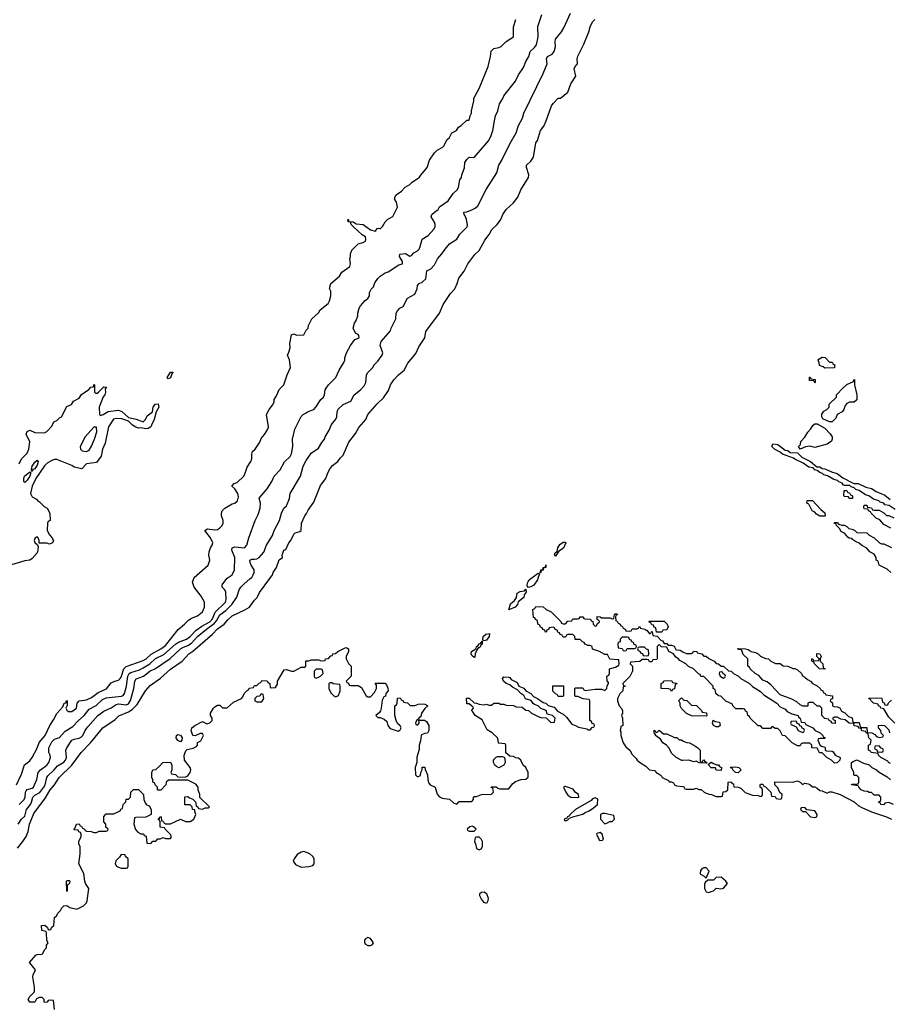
# Model space of a CAD drawing. Header units: inches. Extents: x 2668334 to 2765628, y 828034 to 955234.
# Tile 106 of 218: x 2694628 to 2701673, y 886551 to 894528. Entities that reach past the tile are written whole.
import ezdxf

# ---------------------------------------------------------------- set-up
doc = ezdxf.new("R2010")
doc.units = ezdxf.units.IN
doc.header["$MEASUREMENT"] = 0
for name, color, linetype in [('C6898', 7, 'Continuous'), ('C6899', 7, 'Continuous'), ('C7808', 7, 'Continuous'), ('C7809', 7, 'Continuous')]:
    doc.layers.add(name, color=color, linetype=linetype)

msp = doc.modelspace()

# ---------------------------------------------------------------- linework, layer by layer
at = {"layer": 'C6898', "color": 4}
for points, elevation in [([(2694602, 888330), (2694643.6, 888416.4), (2694667.3, 888492.7), (2694710, 888524), (2694729.4, 888550), (2694770, 888626), (2694786.7, 888673.3), (2694834, 888730), (2694871.8, 888810), (2694903.5, 888856.5), (2694930, 888906), (2694979, 888961), (2694990, 888992), (2695006, 888994), (2695006, 889006), (2695012.7, 889012.7), (2695012.7, 888972.7), (2695002, 888950), (2695010, 888934), (2695023.6, 888923.6), (2695050, 888924.7), (2695088.9, 888951.1), (2695095.3, 888990), (2695109.2, 889010.8), (2695170, 889018), (2695210, 889038), (2695263.5, 889076.5), (2695331.7, 889108.3), (2695370, 889156), (2695398, 889170), (2695430, 889177.3), (2695442.7, 889190), (2695450, 889201), (2695470.9, 889269.1), (2695490, 889288.4), (2695630, 889337.6), (2695651.8, 889350), (2695692.8, 889387.2), (2695772, 889430), (2695810, 889459.3), (2695911.9, 889588.1), (2695964, 889630), (2695995.5, 889664.5), (2696020.1, 889679.9), (2696070, 889697.3), (2696109, 889730), (2696125.2, 889770), (2696125.2, 889810), (2696098.6, 889858.6), (2696042, 889930), (2696029, 889970), (2696038.7, 890000)], 36), ([(2694610, 887816.3), (2694655.1, 887870), (2694680.7, 887910), (2694697, 887950), (2694707, 888010), (2694743.8, 888096.2), (2694836.6, 888223.4), (2694876.2, 888290), (2694909.5, 888330), (2694949.4, 888390), (2695051.8, 888490), (2695126, 888590), (2695200.9, 888670), (2695301.2, 888790), (2695401.2, 888858.8), (2695431.5, 888888.5), (2695510, 888919.5), (2695540, 888940), (2695580.4, 888979.6), (2695648.7, 889090), (2695686.3, 889133.7), (2695770, 889194), (2695850, 889267.7), (2695946, 889330), (2695998, 889390), (2696030, 889412.4), (2696189.7, 889550.3), (2696230, 889592.4), (2696283.7, 889630), (2696313.4, 889666.6), (2696350, 889697.3), (2696453.4, 889746.6), (2696489, 889770), (2696530, 889826), (2696551.9, 889848.1), (2696572.3, 889887.7), (2696653.6, 890000)], 24), ([(2694615.1, 888010), (2694643.6, 888050), (2694670, 888076.3), (2694683.5, 888130), (2694715.1, 888170), (2694724.7, 888190), (2694733.6, 888230), (2694750, 888246.4), (2694791.6, 888268.4), (2694825.1, 888310), (2694835.4, 888330), (2694849.6, 888390), (2694856.9, 888403.1), (2694907.6, 888450), (2694935.5, 888484.5), (2694985.7, 888514.3), (2695000.7, 888530), (2695007.6, 888550), (2695000.9, 888610), (2695009.3, 888630), (2695049.7, 888690.3), (2695070, 888700.5), (2695110, 888708.2), (2695130, 888717.3), (2695140.9, 888730), (2695158, 888770), (2695180.1, 888799.9), (2695262.7, 888890), (2695310, 888925.5), (2695370, 888953.4), (2695410, 888979.3), (2695430, 888984.4), (2695490, 888977.6), (2695510, 888986.4), (2695526.4, 889013.6), (2695554.3, 889110), (2695560.7, 889170), (2695573, 889187), (2695631, 889209), (2695683.7, 889250), (2695727.3, 889272.7), (2695846.2, 889353.8), (2695930, 889430.4), (2695954.6, 889445.4), (2695990, 889458), (2696021.6, 889478.4), (2696070, 889530.3), (2696141.3, 889590), (2696204.7, 889635.3), (2696223.1, 889656.9), (2696250, 889706.4), (2696297.7, 889742.3), (2696346, 889790), (2696387.3, 889850), (2696406.6, 889910), (2696419.3, 889930), (2696443.9, 889956.1), (2696496.7, 890000)], 28), ([(2694624.5, 888170), (2694664.5, 888210), (2694672.8, 888230), (2694674.5, 888270), (2694680.5, 888279.5), (2694690, 888290.5), (2694730, 888303), (2694739.3, 888310), (2694767.5, 888372.5), (2694778, 888430), (2694796, 888450), (2694849.2, 888490), (2694865.2, 888510), (2694877.2, 888550), (2694874, 888570), (2694864, 888590), (2694863.7, 888630), (2694890, 888677.3), (2694910, 888699.1), (2694950, 888713.4), (2694996.3, 888763.7), (2695058, 888802), (2695103.6, 888850), (2695149.8, 888890.2), (2695190, 888941.6), (2695247.3, 888972.7), (2695298.8, 889021.2), (2695330, 889034.6), (2695452.7, 889047.3), (2695467.2, 889052.8), (2695477, 889070), (2695492.5, 889127.5), (2695503.5, 889210), (2695514.5, 889230), (2695530, 889240.3), (2695598.9, 889261.1), (2695630, 889276.5), (2695681.6, 889310), (2695728.2, 889351.8), (2695795.9, 889384.1), (2695890.8, 889469.2), (2695915.8, 889484.2), (2695980.9, 889510), (2696009.5, 889530), (2696058, 889582), (2696105, 889615), (2696170, 889650.3), (2696190, 889675.5), (2696213, 889727), (2696294.7, 889810), (2696300.5, 889830), (2696297.2, 889890), (2696290, 889908), (2696268, 889930), (2696268, 889950), (2696306.4, 890000)], 32), ([(2698825.4, 890000), (2698822, 889990), (2698793.7, 889946.3), (2698770, 889932.3), (2698750, 889928.7), (2698740.9, 889940.9), (2698740.9, 889950), (2698743.7, 889970), (2698755.1, 889990), (2698768.8, 890000)], 16), ([(2694910, 886508), (2694902, 886582), (2694870, 886586), (2694858, 886582), (2694852, 886568), (2694830, 886566), (2694826, 886570), (2694826, 886590), (2694810, 886606), (2694790, 886606), (2694764.7, 886595.3), (2694750, 886568), (2694711.6, 886568.4), (2694698, 886590), (2694710, 886614), (2694748.4, 886651.6), (2694748.7, 886691.3), (2694735.3, 886770), (2694738, 886790), (2694755.3, 886830), (2694709, 886890), (2694758, 886950), (2694770, 886956), (2694810, 886958), (2694816.5, 886963.5), (2694828.4, 886991.6), (2694846, 887010), (2694846, 887030), (2694858, 887050), (2694848, 887068), (2694846, 887130), (2694842, 887142), (2694808, 887150), (2694806, 887190), (2694831.6, 887191.6), (2694852.7, 887172.7), (2694858, 887158), (2694870, 887154), (2694882, 887158), (2694887.3, 887172.7), (2694906, 887190), (2694910, 887254), (2694928.4, 887271.6), (2694938, 887290), (2694958, 887310), (2694970, 887334), (2694986, 887350), (2695010, 887352), (2695035.3, 887335.3), (2695090, 887322), (2695146, 887350), (2695170, 887374), (2695175.3, 887390), (2695188.7, 887490), (2695162, 887530), (2695155.3, 887550), (2695148, 887610), (2695108, 887690), (2695118, 887770), (2695118, 887830), (2695108.4, 887848.4), (2695108, 887870), (2695126, 887910), (2695126, 887930), (2695122, 887942), (2695108, 887948), (2695102, 887962), (2695070, 887966), (2695066, 887970), (2695078, 887982), (2695088, 888010), (2695110, 888014), (2695118, 887998), (2695130, 887994), (2695138, 887978), (2695154, 887970), (2695158, 887958), (2695170, 887954), (2695208, 887952), (2695230, 887942), (2695250, 887942), (2695272.7, 887952.7), (2695330, 887954), (2695342, 887958), (2695346, 887970), (2695327.3, 887987.3), (2695326, 888010), (2695308.9, 888028.9), (2695310, 888074), (2695330, 888094), (2695390, 888094), (2695442, 888118), (2695447.3, 888132.7), (2695462, 888138), (2695468, 888170), (2695487.3, 888192.7), (2695490, 888214), (2695510, 888214), (2695526, 888230), (2695528.9, 888271.1), (2695550, 888292), (2695590, 888292), (2695631.6, 888251.6), (2695634, 888210), (2695643.6, 888183.6), (2695654, 888170), (2695678, 888158), (2695694, 888130), (2695694, 888090), (2695650, 888068), (2695570, 888066), (2695558, 888062), (2695552, 888010), (2695566.4, 887966.4), (2695585.4, 887945.4), (2695610, 887932), (2695631.6, 887931.6), (2695638, 887918), (2695652.7, 887912.7), (2695658, 887858), (2695690, 887854), (2695707.3, 887872.7), (2695730, 887874), (2695748.4, 887891.6), (2695767.3, 887892.7), (2695790, 887902), (2695810, 887894), (2695850, 887894), (2695856.4, 887903.6), (2695856.4, 887916.4), (2695850, 887926), (2695806, 887970), (2695802, 887982), (2695767.3, 887987.3), (2695766, 888030), (2695762, 888042), (2695748, 888050), (2695762, 888058), (2695767.3, 888072.7), (2695774, 888070), (2695778, 888038), (2695790, 888034), (2695798, 888018), (2695810, 888014), (2695850, 888014), (2695930, 888052), (2695971.6, 888031.6), (2696010, 888032), (2696038, 888050), (2696055.3, 888090), (2696046, 888114), (2696046, 888126), (2696028.9, 888128.9), (2696026, 888150), (2696010, 888166), (2695967.3, 888167.3), (2695967.3, 888232.7), (2695990, 888234), (2696003.6, 888223.6), (2696030, 888214), (2696052.7, 888192.7), (2696058, 888158), (2696072, 888152), (2696078, 888138), (2696110, 888132), (2696130, 888142), (2696158, 888142), (2696166, 888150), (2696087.3, 888227.3), (2696088, 888250), (2696075.3, 888290), (2696074, 888310), (2696055.5, 888335.5), (2695990, 888366), (2695832.7, 888367.3), (2695814, 888350), (2695811.1, 888328.9), (2695772.7, 888287.3), (2695750, 888286), (2695746, 888290), (2695746, 888310), (2695726, 888330), (2695722, 888342), (2695708, 888350), (2695708, 888370), (2695698, 888390), (2695698, 888430), (2695706, 888450), (2695730, 888454), (2695760.4, 888479.6), (2695788.4, 888511.6), (2695850, 888512), (2695862, 888490), (2695862, 888450), (2695854, 888430), (2695858, 888418), (2695890, 888414), (2695910, 888394), (2695970, 888392), (2695990, 888402), (2696008.7, 888430), (2696014, 888450), (2696009, 888470), (2695964, 888530), (2695962, 888570), (2695974, 888606), (2695985.2, 888614.8), (2696034, 888626), (2696060.4, 888639.6), (2696068, 888650), (2696068.4, 888671.6), (2696094.6, 888685.4), (2696118, 888730), (2696110, 888746), (2696090, 888746), (2696050, 888726), (2696030, 888728), (2696018, 888770), (2696022, 888790), (2696048, 888810), (2696110, 888842), (2696143.6, 888823.6), (2696170, 888832), (2696188, 888850), (2696188, 888870), (2696175.3, 888890), (2696175.3, 888910), (2696198, 888950), (2696210, 888962), (2696230, 888974), (2696250, 888974), (2696272.7, 888952.7), (2696310, 888954), (2696360.2, 888999.8), (2696426, 889030), (2696436.4, 889043.6), (2696446, 889070), (2696470, 889094), (2696482, 889098), (2696487.3, 889112.7), (2696522, 889118), (2696530, 889134), (2696550, 889134), (2696567.3, 889152.7), (2696582, 889158), (2696590, 889174), (2696632.7, 889172.7), (2696638, 889158), (2696654, 889150), (2696658, 889118), (2696670, 889114), (2696702, 889118), (2696716.4, 889143.6), (2696718, 889170), (2696770, 889262), (2696790, 889264.7), (2696830, 889251.3), (2696850, 889251.3), (2696910, 889282), (2696936.4, 889283.6), (2696946, 889290), (2696946, 889330), (2696950, 889334), (2696970, 889334), (2696990, 889342), (2697050, 889342), (2697070, 889334), (2697102, 889338), (2697106, 889350), (2697130, 889354), (2697150, 889374), (2697162, 889378), (2697166, 889390), (2697187.3, 889392.7), (2697206, 889410), (2697270, 889442), (2697279.6, 889439.6), (2697292, 889430), (2697292, 889410), (2697272, 889370), (2697272, 889350), (2697291.6, 889311.6), (2697314, 889290), (2697314, 889210), (2697274, 889170), (2697278, 889158), (2697292.7, 889152.7), (2697298, 889138), (2697310, 889134), (2697370, 889134), (2697396.9, 889116.9), (2697434, 889050), (2697450, 889042), (2697470, 889042), (2697503.1, 889076.9), (2697518, 889110), (2697518, 889138), (2697507.3, 889152.7), (2697590, 889154), (2697599.6, 889139.6), (2697611.6, 889111.6), (2697614, 889090), (2697594, 889070), (2697592.7, 889047.3), (2697578, 889042), (2697563.6, 889016.4), (2697558, 888950), (2697552, 888930), (2697543.6, 888916.4), (2697514, 888890), (2697530, 888874), (2697550, 888874), (2697582, 888862), (2697602, 888842), (2697611.3, 888810), (2697630, 888786), (2697695.3, 888764.7), (2697710, 888774), (2697718, 888790), (2697710, 888806), (2697690, 888826), (2697678, 888850), (2697668, 888890), (2697668, 888970), (2697682, 888978), (2697686, 888990), (2697688.4, 889031.6), (2697710, 889034), (2697718, 889018), (2697734, 889010), (2697738, 888998), (2697770, 888994), (2697792.7, 888972.7), (2697830, 888972), (2697856.4, 888983.6), (2697890, 888984.7), (2697910, 888982), (2697934, 888970), (2697911.6, 888948.4), (2697884.7, 888910), (2697876.9, 888883.1), (2697862, 888870), (2697859.6, 888860.4), (2697842, 888850), (2697834, 888830), (2697838, 888818), (2697850, 888814), (2697866, 888830), (2697862, 888858), (2697870, 888854), (2697907.3, 888852.7), (2697923.6, 888843.6), (2697942, 888810), (2697942, 888770), (2697932.7, 888747.3), (2697910, 888746), (2697884.7, 888735.3), (2697882, 888730), (2697875.3, 888684.7), (2697864.7, 888650), (2697863.6, 888616.4), (2697845.4, 888554.6), (2697844.7, 888510), (2697832, 888470), (2697834, 888410), (2697850, 888394), (2697874.6, 888405.4), (2697878, 888430), (2697888, 888450), (2697888.7, 888471.3), (2697910, 888472), (2697912.7, 888452.7), (2697931.6, 888411.6), (2697934, 888370), (2697943.6, 888343.6), (2697954, 888330), (2697994, 888310), (2698010, 888254), (2698030, 888232), (2698050, 888222), (2698110, 888214), (2698143.6, 888183.6), (2698170, 888174), (2698190, 888194), (2698290, 888194), (2698306, 888210), (2698306, 888230), (2698310, 888234), (2698330, 888234), (2698370, 888252), (2698450, 888254), (2698466, 888270), (2698462, 888302), (2698448, 888308), (2698450, 888314), (2698488, 888312), (2698501, 888301), (2698516, 888296), (2698590, 888298), (2698622, 888338), (2698644.7, 888355.3), (2698690, 888372), (2698730, 888374), (2698747.3, 888392.7), (2698748, 888430), (2698728, 888470), (2698708, 888490), (2698688.4, 888528.4), (2698670, 888546), (2698648.4, 888548.4), (2698630, 888558), (2698600.4, 888560.4), (2698567.3, 888587.3), (2698566, 888650), (2698562, 888662), (2698507.3, 888667.3), (2698506, 888690), (2698498, 888710), (2698455.3, 888750), (2698415.1, 888775.1), (2698375.3, 888855.3), (2698318, 888890), (2698300.4, 888920.4), (2698290, 888928), (2698290, 888934), (2698306, 888950), (2698302, 888962), (2698290, 888966), (2698270, 888986), (2698250, 888986), (2698247.3, 889032.7), (2698270, 889032), (2698310, 888994), (2698330, 888992), (2698350, 888982), (2698390, 888978), (2698410, 888982), (2698430, 888974), (2698450, 888974), (2698468.4, 888991.6), (2698510, 888992), (2698523.6, 888983.6), (2698550, 888982), (2698570, 888974), (2698630, 888972), (2698650, 888962), (2698699.6, 888959.6), (2698730, 888934), (2698751.6, 888931.6), (2698774, 888910), (2698830, 888882), (2698850, 888874), (2698892.7, 888872.7), (2698930, 888834), (2698962, 888838), (2698966, 888870), (2698946, 888890), (2698902, 888902), (2698892.9, 888932.9), (2698849.1, 888949.1), (2698830, 888968.7), (2698800.2, 888980.2), (2698789, 888989), (2698773.2, 889013.2), (2698726, 889026), (2698712.5, 889052.5), (2698688, 889070), (2698660.2, 889100.2), (2698620.2, 889120.2), (2698598.9, 889138.9), (2698568.7, 889150), (2698549, 889170), (2698539, 889190), (2698550, 889204.7), (2698590, 889201), (2698598, 889198), (2698610, 889182), (2698658.8, 889158.8), (2698672, 889130), (2698713.7, 889113.7), (2698730, 889091.3), (2698770.6, 889070.6), (2698790, 889044.7), (2698822, 889030), (2698870, 888996), (2698891, 888991), (2698910, 888972), (2698958, 888958), (2698985.4, 888925.4), (2699030, 888901), (2699058.7, 888878.7), (2699100.7, 888820.7), (2699130, 888811), (2699155.3, 888795.3), (2699222, 888782), (2699230, 888774), (2699250, 888774), (2699267.3, 888792.7), (2699282, 888798), (2699286, 888810), (2699282, 888822), (2699267.3, 888827.3), (2699262, 888842), (2699246, 888850), (2699246, 889010), (2699242, 889022), (2699192.7, 889027.3), (2699150, 889046), (2699130, 889046), (2699126, 889050), (2699126, 889110), (2699130, 889114), (2699190, 889114), (2699198, 889098), (2699210, 889094), (2699290, 889104.7), (2699343.6, 889103.6), (2699370, 889094), (2699386, 889110), (2699388.4, 889131.6), (2699398, 889150), (2699398, 889158), (2699387.3, 889172.7), (2699386, 889210), (2699402, 889218), (2699406, 889230), (2699406, 889270), (2699456.4, 889283.6), (2699482, 889298), (2699486, 889310), (2699482, 889342), (2699408.4, 889348.4), (2699390, 889386), (2699370, 889386), (2699326, 889410), (2699268.4, 889428.4), (2699266, 889450), (2699250, 889458), (2699230, 889458), (2699208.4, 889468.4), (2699202, 889482), (2699187.3, 889487.3), (2699170, 889506), (2699127.3, 889507.3), (2699126, 889530), (2699110, 889546), (2699070, 889546), (2699058, 889542), (2699050, 889526), (2699030, 889526), (2699022, 889542), (2699007.3, 889547.3), (2699002, 889562), (2698987.3, 889567.3), (2698982, 889582), (2698967.3, 889587.3), (2698962, 889602), (2698950, 889606), (2698918, 889602), (2698912.7, 889587.3), (2698898, 889582), (2698892.7, 889567.3), (2698887.3, 889567.3), (2698882, 889582), (2698867.3, 889587.3), (2698862, 889602), (2698847.3, 889607.3), (2698842, 889622), (2698826, 889630), (2698822, 889662), (2698808, 889668), (2698802, 889682), (2698790, 889686), (2698786, 889750), (2698802, 889758), (2698810, 889774), (2698870, 889772), (2698894, 889750), (2698934, 889730), (2699012.7, 889652.7), (2699018, 889638), (2699030, 889634), (2699050, 889634), (2699070, 889654), (2699102, 889658), (2699110, 889674), (2699150, 889674), (2699162, 889678), (2699168.4, 889691.6), (2699191.6, 889691.6), (2699198, 889678), (2699210, 889674), (2699252.7, 889672.7), (2699258, 889658), (2699272.7, 889652.7), (2699274, 889630), (2699290, 889614), (2699302, 889618), (2699307.3, 889632.7), (2699326, 889650), (2699322, 889662), (2699306, 889670), (2699307.3, 889692.7), (2699331.6, 889691.6), (2699342, 889682), (2699410, 889682), (2699430, 889674), (2699442, 889678), (2699446, 889710), (2699450, 889714), (2699470, 889714), (2699472, 889710), (2699458, 889702), (2699454, 889690), (2699458, 889658), (2699470, 889654), (2699478, 889638), (2699492, 889632), (2699498, 889618), (2699510, 889614), (2699518, 889598), (2699534, 889590), (2699538, 889578), (2699570, 889574), (2699582, 889578), (2699590, 889594), (2699630, 889594), (2699642, 889598), (2699650, 889614), (2699658, 889598), (2699691.6, 889591.6), (2699702, 889582), (2699710, 889582), (2699730, 889554), (2699742, 889558), (2699746, 889570), (2699752.7, 889572.7), (2699758, 889538), (2699792.7, 889532.7), (2699822, 889502), (2699836.9, 889496.9), (2699850, 889474), (2699870, 889474), (2699882, 889462), (2699910, 889462), (2699930, 889454), (2699944.7, 889424.7), (2699950, 889422), (2699979.6, 889419.6), (2700000, 889406)], 16), ([(2700000, 889323.8), (2699976.4, 889336.4), (2699966, 889350), (2699943.1, 889363.1), (2699926, 889390), (2699886, 889410), (2699870, 889446), (2699828, 889448), (2699810, 889466), (2699794, 889450), (2699794, 889350), (2699790, 889346), (2699758, 889342), (2699750, 889326), (2699730, 889326), (2699722, 889342), (2699710, 889346), (2699670, 889346), (2699651.6, 889328.4), (2699578, 889322), (2699574, 889310), (2699594, 889290), (2699594, 889250), (2699570, 889206), (2699514, 889150), (2699518, 889138), (2699534, 889130), (2699518, 889122), (2699514, 889090), (2699490, 889066), (2699472, 889030), (2699472, 889010), (2699484.7, 888970), (2699505.4, 888945.4), (2699511, 888929), (2699511.3, 888910), (2699504.7, 888890), (2699512, 888870), (2699514, 888810), (2699498, 888802), (2699494, 888766), (2699498, 888758), (2699498, 888730), (2699518, 888670), (2699538, 888638), (2699572, 888610), (2699590, 888574), (2699623.6, 888543.6), (2699632, 888530), (2699650, 888512), (2699701, 888481), (2699730, 888452), (2699770, 888444.7), (2699790, 888424.7), (2699802, 888422), (2699824.7, 888404.7), (2699834, 888390), (2699884.7, 888364.7), (2699890, 888354), (2699910, 888354), (2699924.7, 888344.7), (2699934, 888330), (2699950, 888322), (2700000, 888315.3)], 16), ([(2700000, 888937.6), (2699989.1, 888949.1), (2699978, 888970), (2699978, 888990), (2699968, 889012), (2699990, 889034), (2700000, 889024)], 16), ([(2700000, 888527.4), (2699992.7, 888527.3), (2699946, 888550), (2699910, 888586), (2699890, 888626), (2699868, 888650), (2699838, 888670), (2699820.4, 888700.4), (2699778, 888730), (2699778, 888738), (2699768, 888750), (2699767.3, 888772.7), (2699774, 888770), (2699778, 888758), (2699790, 888754), (2699810, 888772), (2699843.6, 888743.6), (2699870, 888742), (2699932.7, 888712.7), (2699951.6, 888711.6), (2699970, 888694), (2699990, 888694), (2700000, 888686.4)], 16)]:
    msp.add_lwpolyline(points, dxfattribs=dict(at, elevation=elevation))
for points, elevation in [([(2698590, 889748), (2698603.8, 889796.2), (2698636.6, 889823.4), (2698652.5, 889847.5), (2698658, 889882), (2698683.2, 889896.8), (2698719, 889901), (2698730, 889914), (2698731, 889890), (2698714.8, 889870), (2698713.4, 889846.6), (2698667.1, 889812.9), (2698660.7, 889790), (2698642.8, 889770)], 16), ([(2699830, 889566), (2699787.3, 889567.3), (2699782, 889602), (2699767.3, 889607.3), (2699762, 889622), (2699750, 889626), (2699742, 889642), (2699726, 889650), (2699730, 889654), (2699850, 889654), (2699874, 889630), (2699882, 889610), (2699870, 889586), (2699838, 889582)], 16), ([(2698390, 889495.3), (2698381.2, 889501.2), (2698383.7, 889530), (2698404, 889550), (2698434.8, 889554.8), (2698430.8, 889530), (2698410, 889502.7)], 16), ([(2698310, 889362), (2698290, 889378), (2698286, 889390), (2698289.3, 889410), (2698315.3, 889424.7), (2698325.2, 889434.8), (2698330, 889450.8), (2698342, 889458), (2698350, 889471), (2698363.1, 889476.9), (2698374, 889494), (2698374.8, 889470), (2698362, 889458), (2698361, 889450), (2698350, 889439), (2698342, 889438), (2698334.4, 889425.6), (2698318.8, 889390), (2698316, 889364)], 16), ([(2699550, 889526), (2699510, 889526), (2699494, 889510), (2699492.7, 889487.3), (2699478, 889482), (2699474, 889470), (2699478, 889438), (2699510, 889434), (2699518, 889418), (2699530, 889414), (2699542, 889418), (2699550, 889434), (2699610, 889434), (2699622, 889438), (2699626, 889450), (2699622, 889462), (2699607.3, 889467.3), (2699602, 889482), (2699587.3, 889487.3), (2699582, 889502), (2699567.3, 889507.3), (2699562, 889522)], 16), ([(2699690, 889446), (2699650, 889446), (2699638, 889442), (2699634, 889430), (2699638, 889418), (2699652.7, 889412.7), (2699658, 889398), (2699672.7, 889392.7), (2699678, 889378), (2699710, 889374), (2699722, 889378), (2699726, 889390), (2699722, 889422), (2699707.3, 889427.3)], 16), ([(2697070, 889266), (2697030, 889266), (2697014, 889250), (2697014, 889210), (2697018, 889198), (2697030, 889194), (2697050, 889202), (2697066, 889210), (2697086, 889230), (2697082, 889262)], 16), ([(2697156.4, 889156.4), (2697143.6, 889156.4), (2697134, 889150), (2697132, 889110), (2697150, 889074), (2697174, 889050), (2697190, 889042), (2697210, 889054), (2697226, 889090), (2697226, 889130), (2697222, 889142), (2697168, 889148)], 16), ([(2698990, 889046), (2698982, 889062), (2698970, 889066), (2698947.3, 889087.3), (2698947.3, 889132.7), (2699032.7, 889132.7), (2699034, 889050), (2699030, 889046)], 16), ([(2699910, 889086), (2699902, 889102), (2699887.3, 889107.3), (2699826, 889110), (2699826, 889150), (2699842, 889158), (2699847.3, 889172.7), (2699910, 889174), (2699918, 889158), (2699950, 889154), (2699952, 889148), (2699938, 889142), (2699932.7, 889107.3), (2699918, 889102)], 16), ([(2696590, 889066), (2696578, 889062), (2696572.7, 889047.3), (2696550, 889046), (2696534, 889030), (2696534, 889010), (2696550, 889002), (2696590, 889002), (2696606, 889030), (2696602, 889062)], 16), ([(2695930, 888678), (2695910, 888688), (2695895.3, 888710), (2695898, 888730), (2695910, 888738), (2695930, 888731.3), (2695944.7, 888710), (2695942, 888690)], 16), ([(2698510, 888468), (2698490, 888478), (2698478, 888490), (2698468, 888510), (2698468, 888532), (2698487.3, 888552.7), (2698500.4, 888559.6), (2698539.6, 888559.6), (2698552.7, 888552.7), (2698559.6, 888539.6), (2698562, 888510), (2698551.1, 888488.9)], 16), ([(2699043.6, 888316.4), (2699034, 888310), (2699052, 888270), (2699070, 888244.7), (2699094, 888230), (2699150, 888227.7), (2699158, 888230), (2699155.3, 888250), (2699129, 888269), (2699113.2, 888293.2), (2699050, 888315.3)], 16), ([(2699290, 888225.2), (2699270, 888216), (2699257.6, 888202.4), (2699130.6, 888130), (2699087.7, 888090), (2699082.8, 888077.2), (2699066.8, 888070), (2699062, 888058), (2699038, 888050), (2699041, 888041), (2699050, 888038), (2699070, 888046.8), (2699081.2, 888058.8), (2699108.9, 888071.1), (2699189.5, 888090.5), (2699210, 888106), (2699241.2, 888118.8), (2699278, 888142), (2699308.9, 888171.1), (2699312.3, 888212.3)], 16), ([(2699370, 888098), (2699350, 888098), (2699334, 888090), (2699334, 888050), (2699370, 888014), (2699390, 888022), (2699408.4, 888031.6), (2699427.3, 888032.7), (2699446, 888050), (2699442, 888082)], 16), ([(2698294.6, 887994.6), (2698274, 887990), (2698254, 887970), (2698258, 887958), (2698270, 887954), (2698310, 887954), (2698326, 887970), (2698306, 887990)], 16), ([(2699330, 887942), (2699304.7, 887935.3), (2699302, 887930), (2699324, 887884), (2699330, 887878), (2699350, 887882), (2699358, 887890), (2699348, 887930)], 16), ([(2698350, 887906), (2698330, 887906), (2698318, 887902), (2698312, 887870), (2698322, 887850), (2698330, 887814), (2698350, 887802), (2698366, 887810), (2698378, 887830), (2698378, 887870), (2698370, 887886)], 16), ([(2696930, 887789), (2696910, 887784), (2696875.3, 887764.7), (2696851.3, 887730), (2696844.7, 887710), (2696863.5, 887683.5), (2696910, 887661), (2696970, 887666.8), (2697003.1, 887676.9), (2697015.3, 887690), (2697014, 887730), (2697002, 887750), (2696978, 887770)], 16), ([(2695450, 887766), (2695436.9, 887743.1), (2695406.4, 887713.6), (2695402, 887690), (2695414, 887670), (2695430, 887662), (2695450, 887654), (2695490, 887654), (2695502, 887658), (2695506, 887670), (2695506, 887730), (2695486, 887750), (2695482, 887762)], 16), ([(2695010, 887466), (2695007.3, 887547.3), (2695010, 887554), (2695030, 887554), (2695034, 887550), (2695032.7, 887532.7), (2695030, 887526), (2695018, 887522), (2695014, 887510), (2695014, 887470)], 16), ([(2698410, 887369), (2698390, 887375.3), (2698370, 887402), (2698357.2, 887430), (2698355.3, 887450), (2698370, 887461), (2698390, 887462.8), (2698410.7, 887450), (2698422.8, 887410), (2698421, 887390)], 12), ([(2697450, 887093.6), (2697430, 887082.7), (2697420.5, 887070), (2697420.5, 887050), (2697430, 887037.3), (2697448.3, 887028.3), (2697470, 887027.3), (2697485.6, 887034.4), (2697494, 887050), (2697470, 887084)], 16)]:
    msp.add_lwpolyline(points, close=True, dxfattribs=dict(at, elevation=elevation))
at = {"layer": 'C6899', "color": 4}
for points, elevation in [([(2696306.4, 890000), (2696310, 890004.7), (2696350, 890031.3), (2696369.4, 890070.6), (2696372.3, 890170), (2696346, 890230), (2696348.7, 890250), (2696370, 890256.3), (2696449.3, 890250.7), (2696469, 890270), (2696484, 890330), (2696535.3, 890470), (2696560.2, 890519.8), (2696575.3, 890570), (2696579, 890610), (2696569.3, 890650.7), (2696632.5, 890727.5), (2696672.1, 890787.9), (2696689.5, 890830.5), (2696738.9, 890881.1), (2696774.8, 890945.2), (2696819, 890990), (2696829.3, 891010.7), (2696841.2, 891070), (2696839, 891130), (2696858, 891210), (2696875.3, 891250), (2696910, 891314), (2696926, 891330), (2696950, 891342), (2696964.7, 891355.3), (2697010, 891371.3), (2697028.7, 891390), (2697069.1, 891450.9), (2697088.9, 891471.1), (2697098, 891490), (2697104, 891530), (2697110, 891542), (2697129, 891570), (2697188.7, 891630), (2697215.3, 891690), (2697255.3, 891750), (2697262, 891770), (2697262, 891790), (2697275.3, 891830), (2697308.7, 891890), (2697344, 891936), (2697378, 891950), (2697375.3, 891970), (2697370, 891978), (2697348.7, 891988.7), (2697328.7, 892030), (2697342, 892070), (2697355.3, 892090), (2697368.7, 892130), (2697369.1, 892150.9), (2697379, 892190), (2697389, 892210), (2697426.6, 892253.4), (2697448.7, 892270), (2697462, 892290), (2697463.1, 892316.9), (2697474.6, 892345.4), (2697495.5, 892364.5), (2697504.7, 892395.3), (2697529.3, 892430.7), (2697550, 892451.3), (2697590, 892478), (2697613.6, 892486.4), (2697698.6, 892541.4), (2697728.7, 892551.3), (2697729.2, 892570), (2697706.6, 892610), (2697708, 892630), (2697752.8, 892632.8), (2697790, 892611.3), (2697803.1, 892616.9), (2697821.2, 892638.8), (2697850, 892656), (2697864, 892670), (2697873.2, 892690), (2697888, 892750), (2697938.9, 892781.1), (2697984, 892830), (2697994, 892850), (2697995.3, 892870), (2697988.9, 892888.9), (2697962, 892930), (2697968, 892950), (2697988, 892970), (2698018, 892990), (2698030, 893012), (2698100.4, 893059.6), (2698141, 893119), (2698172.7, 893150), (2698182.7, 893170), (2698195.1, 893230), (2698207, 893250), (2698210, 893271.3), (2698232.3, 893327.7), (2698235.1, 893370), (2698250, 893394.8), (2698270, 893414), (2698310, 893412), (2698428.7, 893550), (2698449.1, 893590.9), (2698462, 893630), (2698474, 893710), (2698484, 893750), (2698502, 893790), (2698514.6, 893845.4), (2698542, 893890), (2698549.4, 893910.6), (2698644, 894030), (2698670, 894082), (2698710, 894142), (2698729.3, 894190.7), (2698754, 894230), (2698764, 894270), (2698798, 894302), (2698814.5, 894325.5), (2698829.3, 894390), (2698825.6, 894474.4), (2698859, 894570)], 32), ([(2696496.7, 890000), (2696508.7, 890010), (2696521.2, 890030), (2696529, 890050), (2696529.2, 890070), (2696503.7, 890110), (2696495.1, 890130), (2696494, 890150), (2696510, 890158), (2696530, 890156.3), (2696550, 890160.7), (2696569.5, 890170.5), (2696606.3, 890213.7), (2696629.2, 890270), (2696677.2, 890350), (2696689.5, 890390.5), (2696733.2, 890470), (2696748.7, 890530), (2696769, 890570), (2696789.4, 890590.6), (2696813.2, 890650), (2696819, 890690), (2696904, 890830), (2696925.2, 890910), (2696950, 890958), (2696990, 891016), (2697050, 891058), (2697076.5, 891103.5), (2697099, 891130), (2697104, 891150), (2697136.5, 891203.5), (2697155.3, 891250), (2697190, 891292), (2697197.2, 891310), (2697199.3, 891350), (2697207.2, 891372.8), (2697250, 891410.8), (2697310, 891438), (2697339, 891490), (2697389.4, 891530.6), (2697418.6, 891561.4), (2697433.2, 891590), (2697439, 891650), (2697448.7, 891670), (2697488, 891710), (2697498, 891730), (2697530, 891762), (2697564, 891810), (2697569, 891830), (2697549.2, 891890), (2697558, 891922), (2697633.6, 892006.4), (2697638, 892030), (2697674.6, 892105.4), (2697679, 892150), (2697689.1, 892170.9), (2697709.1, 892190.9), (2697734.6, 892205.4), (2697770, 892272), (2697830, 892304.7), (2697847.3, 892347.3), (2697850, 892374), (2697866, 892390), (2697890, 892402), (2697919, 892430), (2697927.7, 892492.3), (2697959, 892510), (2697990, 892541), (2698014, 892590), (2698049.5, 892630.5), (2698074, 892670), (2698110, 892711.3), (2698170, 892751.3), (2698194, 892790), (2698254, 892850), (2698257.2, 892870), (2698249.3, 892910), (2698238.6, 892938.6), (2698228.7, 892950), (2698226, 892970), (2698250, 892971), (2698298, 892990), (2698318.6, 893001.4), (2698338.9, 893021.1), (2698406.8, 893153.2), (2698493.6, 893286.4), (2698509, 893350), (2698535.3, 893390), (2698598.6, 893521.4), (2698650, 893612), (2698670, 893672), (2698701.2, 893730), (2698713.2, 893770), (2698870, 894092), (2698901.2, 894170), (2698895.1, 894210), (2698903.7, 894230), (2698942, 894250), (2698959, 894270), (2698969.2, 894310), (2698966, 894350), (2698969.5, 894370.5), (2699019, 894430), (2699037.5, 894462.5), (2699090, 894582)], 28), ([(2696038.7, 890000), (2696042, 890010), (2696155.3, 890110), (2696168.7, 890150), (2696162, 890190), (2696163.1, 890216.9), (2696175.3, 890250), (2696188.7, 890270), (2696193.2, 890290), (2696173.2, 890330), (2696129.3, 890390.7), (2696150, 890404.7), (2696210, 890396), (2696230, 890398), (2696248, 890410), (2696268, 890430), (2696278, 890450), (2696278, 890470), (2696262, 890510), (2696262, 890530), (2696268.7, 890550), (2696290, 890572), (2696350, 890604.7), (2696370, 890611), (2696394, 890630), (2696402, 890662), (2696395.3, 890690), (2696370, 890728), (2696346, 890750), (2696366, 890770), (2696390, 890778), (2696444, 890830), (2696458.6, 890861.4), (2696470, 890902), (2696502, 890950), (2696508.7, 890970), (2696508.9, 891008.9), (2696515.3, 891030), (2696535.3, 891050), (2696573.6, 891106.4), (2696584, 891136), (2696612.5, 891167.5), (2696639, 891210), (2696644, 891230), (2696629, 891330), (2696649.4, 891370.6), (2696676, 891404), (2696688.7, 891430), (2696689.3, 891450.7), (2696710, 891482), (2696730, 891532), (2696768.9, 891571.1), (2696795.3, 891650), (2696822, 891710), (2696813.6, 891773.6), (2696798, 891810), (2696810, 891834), (2696819, 891870), (2696816.4, 891903.6), (2696830, 891974), (2696850, 891982), (2696870, 891972), (2696930, 891974), (2696950, 892014), (2696966, 892030), (2696968, 892050), (2696996.4, 892103.6), (2697050, 892154), (2697063.1, 892176.9), (2697128, 892230), (2697138, 892250), (2697148.9, 892291.1), (2697148.7, 892330), (2697139, 892350), (2697149, 892391), (2697218, 892450), (2697238, 892482), (2697302, 892530), (2697308.7, 892550), (2697302, 892590), (2697308.7, 892610), (2697309.1, 892630.9), (2697320.2, 892659.8), (2697370, 892712), (2697410, 892722), (2697430, 892734), (2697433.6, 892746.4), (2697428.7, 892770), (2697404.2, 892784.2), (2697333.2, 892850), (2697314, 892870), (2697308.7, 892888.7), (2697289, 892890), (2697286, 892910), (2697291.3, 892910), (2697292.7, 892892.7), (2697330, 892890.7), (2697355.5, 892875.5), (2697410.3, 892870.3), (2697470, 892826), (2697510, 892814), (2697524.7, 892835.3), (2697538, 892838), (2697550, 892834), (2697568.4, 892851.6), (2697588.9, 892891.1), (2697610, 892912), (2697650, 892934), (2697688, 893010), (2697682, 893050), (2697668.4, 893071.6), (2697668, 893090), (2697678, 893110), (2697720.4, 893139.6), (2697750, 893172), (2697790, 893192), (2697808.9, 893211.1), (2697868.4, 893251.6), (2697878, 893270), (2697928.9, 893331.1), (2697948.7, 893390), (2697988, 893450), (2698010, 893472), (2698050, 893492), (2698068, 893510), (2698090, 893554), (2698110, 893574), (2698128.9, 893611.1), (2698166, 893630), (2698183.1, 893656.9), (2698206, 893670), (2698250, 893714), (2698270, 893714), (2698278, 893750), (2698288, 893770), (2698288, 893790), (2698308, 893870), (2698308.4, 893891.6), (2698350, 893972), (2698423.7, 894150), (2698443.7, 894230), (2698448, 894272), (2698470, 894294), (2698510, 894302), (2698528.9, 894311.1), (2698569.1, 894350.9), (2698628, 894390), (2698628.9, 894471.1), (2698648.7, 894530)], 36), ([(2696653.6, 890000), (2696675.3, 890030), (2696682, 890050), (2696709.1, 890090.9), (2696730, 890151.3), (2696758, 890170), (2696755.3, 890190), (2696769.2, 890230), (2696784.7, 890235.3), (2696809.2, 890290), (2696825.2, 890310), (2696850, 890361), (2696859, 890370), (2696898, 890382), (2696909, 890390), (2696912.3, 890450), (2696938.4, 890510), (2696953, 890527), (2696964.1, 890555.9), (2697010, 890618.8), (2697064.6, 890755.4), (2697109.3, 890810), (2697120.7, 890850), (2697137.1, 890882.9), (2697163.3, 890916.7), (2697206, 890950), (2697223.8, 890976.2), (2697250, 891001), (2697294.7, 891105.3), (2697350, 891176), (2697374.9, 891225.1), (2697432.3, 891290), (2697449.6, 891330.4), (2697523.9, 891416.1), (2697576.6, 891463.4), (2697615.1, 891524.9), (2697633.3, 891570), (2697659.6, 891610), (2697696.2, 891650), (2697742.4, 891690), (2697773.9, 891746.1), (2697836.9, 891823.1), (2697862, 891878), (2697909.5, 891950), (2697919, 892001), (2698029.4, 892150), (2698058, 892222), (2698119.5, 892310), (2698152.5, 892347.5), (2698171.6, 892390), (2698185.1, 892434.9), (2698229.2, 892490), (2698259.3, 892550), (2698315.3, 892624.7), (2698350, 892658.8), (2698397.7, 892742.3), (2698433, 892787), (2698452.3, 892827.7), (2698496.2, 892870), (2698526, 892910), (2698542.7, 892950), (2698569.5, 892990.5), (2698630, 893044.7), (2698664, 893090), (2698689.5, 893150.5), (2698749.2, 893250), (2698752.5, 893272.5), (2698735.3, 893330), (2698735.3, 893350), (2698770, 893382), (2698790, 893414), (2698809, 893530), (2698822, 893550), (2698848.7, 893630), (2698873.6, 893666.4), (2698894, 893710), (2698937.2, 893830), (2698949.4, 893850.6), (2698990, 893892), (2699010, 893892), (2699070, 893942), (2699094, 894010), (2699133.2, 894070), (2699119, 894130), (2699128, 894150), (2699148, 894170), (2699144, 894210), (2699150, 894234), (2699199, 894330), (2699239, 894430), (2699249.3, 894470.7), (2699268.7, 894510), (2699288.9, 894531.1)], 24), ([(2694625.2, 890930), (2694644, 890970), (2694690, 891016), (2694703.7, 891050), (2694709.3, 891109.3), (2694682, 891170), (2694689, 891191), (2694710, 891202), (2694750, 891184.7), (2694830, 891182), (2694848.4, 891191.6), (2694890, 891234), (2694906, 891270), (2694930, 891282), (2694950, 891302), (2694968.4, 891311.6), (2695010, 891394), (2695048.4, 891411.6), (2695063.1, 891436.9), (2695110, 891462), (2695130, 891492), (2695188.4, 891531.6), (2695206, 891550), (2695226, 891554), (2695230, 891572), (2695234, 891570), (2695234, 891510), (2695242, 891502), (2695256.4, 891503.6), (2695266, 891510), (2695310, 891554), (2695332, 891552), (2695322, 891538), (2695324.7, 891510), (2695318, 891490), (2695306, 891474), (2695271.3, 891390), (2695274, 891330), (2695282, 891322), (2695306, 891330), (2695346, 891354), (2695430, 891364.9), (2695454.6, 891354.6), (2695510, 891304.7), (2695572.7, 891292.7), (2695630, 891271.3), (2695648.7, 891290), (2695662, 891318), (2695705.2, 891350), (2695709.6, 891390.4), (2695726, 891414), (2695750, 891416), (2695754.4, 891390), (2695734, 891350), (2695718, 891290), (2695697, 891243), (2695690, 891229.2), (2695670, 891217.2), (2695650, 891214), (2695610, 891221.2), (2695590, 891219.3), (2695570, 891226), (2695543.6, 891243.6), (2695510, 891275.3), (2695454.8, 891294.8), (2695410, 891298), (2695388.5, 891291.5), (2695347.7, 891230), (2695322, 891098), (2695298, 891050), (2695287.3, 890992.7), (2695250, 890942), (2695170.8, 890929.2), (2695131, 890889), (2695070, 890902), (2695050, 890915.3), (2694930, 890965.2), (2694910, 890965.2), (2694890, 890958), (2694850, 890935.1), (2694830, 890914.5), (2694758.7, 890810), (2694730.6, 890750), (2694716, 890690), (2694730, 890662), (2694763.6, 890643.6), (2694771.6, 890631.6), (2694790, 890622), (2694825.4, 890585.4), (2694852, 890570), (2694872, 890530), (2694874, 890470), (2694858, 890462), (2694854, 890450), (2694852, 890390), (2694870, 890354), (2694890, 890334), (2694902, 890310), (2694894, 890290), (2694870, 890278), (2694848.4, 890288.4), (2694786, 890286), (2694786, 890310), (2694778, 890330), (2694770, 890338), (2694763.6, 890336.4), (2694750, 890326), (2694744.7, 890310), (2694750, 890294), (2694774, 890274), (2694778, 890258), (2694776, 890230), (2694770.6, 890209.4), (2694730, 890162), (2694710, 890148.7), (2694670, 890144), (2694535.3, 890104.7)], 36), ([(2698768.8, 890000), (2698830, 890044.7), (2698838.8, 890038.8), (2698825.4, 890000)], 16)]:
    msp.add_lwpolyline(points, dxfattribs=dict(at, elevation=elevation))
for points, elevation in [([(2695830, 891619), (2695822.7, 891630), (2695850, 891673.4), (2695870, 891672), (2695870, 891669), (2695860.5, 891659.5), (2695850, 891626.6)], 36), ([(2695250, 891226), (2695230, 891226), (2695158, 891150), (2695118, 891070), (2695121, 891050), (2695135.3, 891035.3), (2695170, 891031), (2695190, 891041), (2695210, 891072), (2695233.2, 891130), (2695252.3, 891190)], 36), ([(2694730, 890869), (2694726, 890870), (2694724.7, 890884.7), (2694730, 890911.3), (2694750, 890942.8), (2694770, 890958.8), (2694778.8, 890950), (2694770, 890919), (2694750, 890889.3), (2694735.3, 890884.7)], 32), ([(2694670, 890779), (2694661.2, 890790), (2694660.9, 890810), (2694666.6, 890830), (2694710, 890864.7), (2694718, 890858), (2694710, 890829.2), (2694690, 890797.2)], 32), ([(2698970, 890182), (2698962, 890190), (2698966, 890210), (2698978, 890218), (2698986, 890214), (2698982, 890222), (2698989.3, 890249.3), (2699004.4, 890275.6), (2699030, 890296.3), (2699050, 890296), (2699054, 890290), (2699033.3, 890246.7), (2698996.9, 890223.1)], 16), ([(2698846, 890046), (2698850, 890071.3), (2698867.3, 890072.7), (2698870, 890091), (2698888, 890092), (2698891.1, 890111.1), (2698890.8, 890090), (2698872, 890088), (2698870, 890069), (2698852, 890068), (2698850, 890048.7)], 16)]:
    msp.add_lwpolyline(points, close=True, dxfattribs=dict(at, elevation=elevation))
at = {"layer": 'C7808', "color": 4, "elevation": 16}
for points in [[(2700000, 889406), (2700003.6, 889403.6), (2700030, 889394), (2700070, 889394), (2700082, 889398), (2700088.4, 889411.6), (2700114, 889410), (2700118, 889398), (2700154, 889390), (2700172, 889372), (2700190.9, 889370.9), (2700210, 889352), (2700254, 889330), (2700272, 889312), (2700290.9, 889310.9), (2700310, 889292), (2700330.9, 889290.9), (2700370, 889252), (2700390.9, 889250.9), (2700411.1, 889231.1), (2700450.9, 889210.9), (2700470, 889192), (2700542, 889150), (2700566, 889126), (2700630, 889084.7), (2700658, 889058), (2700762, 888990), (2700790, 888962), (2700830, 888942), (2700844.7, 888924.7), (2700883.6, 888903.6), (2700934, 888890), (2700938, 888878), (2700952, 888870), (2700958, 888838), (2700990, 888834), (2700998, 888818), (2701054, 888790), (2701074, 888770), (2701114, 888750), (2701134, 888730), (2701138, 888718), (2701154, 888710), (2701150, 888706), (2701110, 888706), (2701098, 888702), (2701094, 888690), (2701110, 888654), (2701123.6, 888643.6), (2701150, 888634), (2701154, 888630), (2701154, 888610), (2701163.6, 888603.6), (2701210, 888602), (2701218, 888598), (2701234, 888570), (2701274, 888550), (2701271.6, 888528.4), (2701262, 888518), (2701251.6, 888508.4), (2701230, 888506), (2701206, 888530), (2701166, 888550), (2701130, 888588), (2701108.9, 888588.9), (2701090, 888626), (2701046, 888630), (2701046, 888650), (2701030, 888666), (2700970, 888666), (2700958, 888662), (2700950, 888646), (2700930, 888646), (2700886, 888670), (2700830, 888726), (2700808.9, 888728.9), (2700790, 888766), (2700770, 888786), (2700750, 888786), (2700730, 888798), (2700722, 888798), (2700710, 888786), (2700650, 888786), (2700630, 888806), (2700610, 888806), (2700546, 888870), (2700542, 888882), (2700526, 888890), (2700522, 888922), (2700507.3, 888927.3), (2700502, 888942), (2700490, 888946), (2700430, 888946), (2700406, 888970), (2700402, 888982), (2700350, 889006), (2700308, 889048), (2700289.1, 889049.1), (2700269.1, 889069.1), (2700262, 889102), (2700246, 889110), (2700246, 889130), (2700170, 889206), (2700147.3, 889207.3), (2700142, 889222), (2700127.3, 889227.3), (2700086, 889270), (2700047.3, 889287.3), (2700026, 889310), (2700000, 889323.8)], [(2701682, 888502), (2701666, 888510), (2701662, 888522), (2701606, 888550), (2701586, 888570), (2701582, 888582), (2701526, 888590), (2701522, 888602), (2701506, 888610), (2701506, 888650), (2701522, 888658), (2701526, 888690), (2701508, 888710), (2701502, 888742), (2701486, 888750), (2701482, 888762), (2701450, 888766), (2701446, 888786), (2701428.4, 888788.4), (2701422, 888802), (2701390, 888806), (2701386, 888826), (2701348.4, 888828.4), (2701316.4, 888856.4), (2701280.4, 888860.4), (2701250, 888878), (2701230, 888878), (2701214, 888870), (2701218, 888858), (2701234, 888850), (2701234, 888826), (2701210, 888828), (2701202, 888842), (2701186, 888850), (2701182, 888862), (2701150, 888868), (2701126, 888890), (2701126, 888950), (2701110, 888966), (2701090, 888966), (2701056.4, 888996.4), (2701023.6, 888996.4), (2701014, 888990), (2701014, 888970), (2701010, 888966), (2700972.7, 888967.3), (2700950, 888978), (2700923.1, 889003.1), (2700883.1, 889023.1), (2700790, 889058), (2700717.2, 889137.2), (2700683.1, 889163.1), (2700650, 889178), (2700615.3, 889215.3), (2700586, 889230), (2700546, 889270), (2700542, 889282), (2700526, 889290), (2700526, 889350), (2700490, 889386), (2700478, 889418), (2700470, 889426), (2700450, 889426), (2700446, 889434), (2700508.4, 889431.6), (2700530, 889424.7), (2700554, 889410), (2700590, 889402), (2700610, 889392), (2700630, 889372), (2700670, 889352), (2700694, 889350), (2700714, 889330), (2700752.7, 889312.7), (2700790, 889312), (2700812.7, 889292.7), (2700850, 889292), (2700892, 889272), (2700908, 889272), (2700930, 889262), (2700962, 889230), (2700971.3, 889211.3), (2700990, 889202), (2701010, 889182), (2701034, 889170), (2701051.6, 889151.6), (2701090, 889132), (2701114, 889110), (2701118, 889098), (2701134, 889090), (2701138, 889078), (2701154, 889070), (2701158, 889058), (2701214, 889050), (2701212.7, 889027.3), (2701198, 889022), (2701194, 889010), (2701212.7, 888992.7), (2701214, 888970), (2701223.6, 888963.6), (2701250, 888962), (2701272.7, 888952.7), (2701285.4, 888925.4), (2701312.7, 888912.7), (2701343.6, 888883.6), (2701372.7, 888872.7), (2701378, 888838), (2701390, 888834), (2701430, 888834), (2701438, 888798), (2701450, 888794), (2701490, 888794), (2701494, 888754), (2701531.6, 888751.6), (2701556.9, 888736.9), (2701570, 888722), (2701590, 888714), (2701622, 888718), (2701626, 888730), (2701607.3, 888747.3), (2701606, 888770), (2701586, 888790), (2701586, 888810), (2701610, 888814), (2701634, 888810), (2701670, 888774), (2701674, 888750)], [(2700000, 889024), (2700010, 889014), (2700032.7, 889012.7), (2700070, 888974), (2700112.7, 888972.7), (2700152.7, 888932.7), (2700158, 888918), (2700192.7, 888912.7), (2700194, 888890), (2700190, 888886), (2700070, 888888), (2700030, 888906), (2700000, 888937.6)], [(2701718, 888830), (2701670, 888878), (2701630, 888946), (2701606, 888950), (2701602, 888962), (2701586, 888970), (2701582, 888982), (2701546, 888990), (2701526, 889010), (2701522, 889022), (2701510, 889026), (2701507.3, 889032.7), (2701610, 889034), (2701614, 889030), (2701618, 888998), (2701632.7, 888992.7), (2701638, 888978), (2701650, 888974), (2701662, 888978), (2701667.3, 888992.7), (2701690, 889014)], [(2700000, 888686.4), (2700003.6, 888683.6), (2700032, 888672), (2700054, 888670), (2700090.9, 888650.9), (2700122, 888630), (2700142, 888610), (2700142, 888522), (2700150, 888514), (2700162, 888518), (2700166, 888530), (2700171.6, 888531.6), (2700178, 888518), (2700192.7, 888512.7), (2700194, 888506), (2700190, 888506), (2700132, 888508), (2700110, 888522), (2700090, 888515.3), (2700050, 888528), (2700000, 888527.4)], [(2701706, 888170), (2701670, 888186), (2701638, 888182), (2701632, 888168), (2701606, 888170), (2701602, 888182), (2701586, 888190), (2701602, 888198), (2701606, 888210), (2701606, 888230), (2701590, 888246), (2701550, 888246), (2701530, 888266), (2701510, 888266), (2701496.4, 888276.4), (2701470, 888278), (2701446, 888290), (2701426, 888310), (2701422, 888322), (2701366, 888330), (2701370, 888334), (2701410, 888334), (2701422, 888338), (2701426, 888350), (2701426, 888390), (2701410, 888406), (2701390, 888406), (2701386, 888410), (2701386, 888430), (2701368, 888470), (2701368, 888510), (2701380.4, 888519.6), (2701411.1, 888531.1), (2701463.6, 888503.6), (2701510, 888491.3), (2701531.1, 888471.1), (2701570.9, 888450.9), (2701591.1, 888431.1), (2701655.3, 888395.3), (2701682, 888370)], [(2700000, 888315.3), (2700010, 888314), (2700018, 888298), (2700030, 888294), (2700090, 888294), (2700110, 888302), (2700130, 888292), (2700150, 888292), (2700174, 888270), (2700190, 888262), (2700212.7, 888252.7), (2700231.6, 888251.6), (2700270, 888234), (2700310, 888234), (2700322, 888238), (2700327.3, 888272.7), (2700350, 888274), (2700366, 888290), (2700368.4, 888351.6), (2700390, 888354), (2700410, 888334), (2700412.7, 888312.7), (2700450, 888310.8), (2700470, 888301), (2700506, 888266), (2700565.4, 888245.4), (2700610, 888242), (2700630, 888234), (2700642, 888238), (2700646, 888250), (2700646, 888290), (2700642, 888302), (2700628, 888310), (2700628, 888330), (2700630, 888334), (2700650, 888334), (2700658, 888318), (2700670, 888314), (2700714, 888270), (2700718, 888238), (2700750, 888234), (2700758, 888218), (2700790, 888214), (2700802, 888218), (2700806, 888250), (2700787.3, 888267.3), (2700770, 888306), (2700746, 888330), (2700747.3, 888352.7), (2700890, 888352), (2700930, 888362), (2700950, 888352), (2700970, 888332), (2700990, 888342), (2701016.9, 888336.9), (2701030, 888332), (2701050, 888312), (2701070, 888312), (2701090, 888302), (2701110, 888284.7), (2701130, 888282), (2701170, 888262), (2701190, 888272), (2701208.4, 888271.6), (2701274, 888250), (2701390, 888191.3), (2701422, 888162), (2701450, 888144.7), (2701530, 888111.3), (2701651, 888071), (2701691, 888051)]]:
    msp.add_lwpolyline(points, dxfattribs=at)
for points in [[(2701150, 889266), (2701109.1, 889269.1), (2701066, 889310), (2701062, 889322), (2701046, 889330), (2701046, 889350), (2701050, 889354), (2701058, 889338), (2701070, 889334), (2701102, 889338), (2701106, 889350), (2701086, 889370), (2701086, 889390), (2701090, 889394), (2701110.9, 889390.9), (2701122, 889370), (2701112, 889350), (2701112, 889330), (2701134, 889310), (2701138, 889278), (2701152, 889272)], [(2700310, 889246), (2700298, 889242), (2700294, 889230), (2700302, 889210), (2700330, 889194), (2700342, 889198), (2700346, 889210), (2700342, 889222), (2700327.3, 889227.3), (2700322, 889242)], [(2700270, 888798), (2700249.4, 888809.4), (2700242, 888830), (2700247.3, 888852.7), (2700263.6, 888843.6), (2700298, 888838), (2700302, 888810), (2700290, 888798)], [(2700910, 888846), (2700878, 888842), (2700874, 888830), (2700878, 888818), (2700918, 888798), (2700934, 888770), (2700970, 888754), (2700982, 888758), (2700986, 888770), (2700982, 888782), (2700967.3, 888787.3), (2700962, 888802), (2700947.3, 888807.3), (2700942, 888822), (2700927.3, 888827.3), (2700922, 888842)], [(2701590, 888646), (2701558, 888642), (2701554, 888630), (2701558, 888618), (2701572.7, 888612.7), (2701578, 888598), (2701610, 888594), (2701622, 888598), (2701626, 888610), (2701622, 888622), (2701607.3, 888627.3)], [(2700310, 888446), (2700270, 888448), (2700266, 888466), (2700230, 888468), (2700206, 888494), (2700230, 888514), (2700243.6, 888503.6), (2700272.7, 888492.7), (2700290, 888492), (2700298, 888478), (2700314, 888470)], [(2700450, 888426), (2700426, 888430), (2700406, 888450), (2700402, 888462), (2700390, 888466), (2700387.3, 888472.7), (2700430, 888474), (2700454, 888470), (2700472, 888450)], [(2700990, 888146), (2700958, 888142), (2700954, 888130), (2700970, 888114), (2700994, 888114), (2701034, 888070), (2701070, 888064.7), (2701086, 888070), (2701088, 888090), (2701070, 888118), (2701006, 888126)], [(2700190, 887658), (2700170, 887658), (2700154, 887650), (2700143.6, 887636.4), (2700142, 887610), (2700144.7, 887604.7), (2700174, 887590), (2700190, 887574), (2700215.3, 887630)], [(2700310, 887582), (2700270, 887578), (2700250, 887558), (2700202, 887558), (2700181, 887539), (2700176, 887524), (2700176, 887490), (2700190, 887462), (2700210, 887458), (2700230, 887464.7), (2700248.9, 887471.1), (2700270, 887492), (2700310, 887486), (2700330, 887491.3), (2700362, 887530), (2700348.7, 887550)]]:
    msp.add_lwpolyline(points, close=True, dxfattribs=at)
at = {"layer": 'C7809', "color": 4, "elevation": 16}
for points in [[(2701190, 891754), (2701210, 891754), (2701218, 891738), (2701230, 891734), (2701230, 891708), (2701150, 891706), (2701136.4, 891716.4), (2701107.3, 891727.3), (2701106, 891750), (2701098, 891770), (2701102, 891778), (2701130, 891794), (2701152.7, 891792.7)], [(2701070, 891586), (2701062, 891602), (2701026, 891606), (2701027.3, 891632.7), (2701032.7, 891632.7), (2701038, 891618), (2701072.7, 891612.7), (2701074, 891590)], [(2701190, 891269), (2701135.3, 891295.3), (2701126, 891310), (2701127.3, 891332.7), (2701142, 891358), (2701166, 891370), (2701186, 891390), (2701187.3, 891412.7), (2701246, 891470), (2701246, 891490), (2701296.4, 891543.6), (2701330, 891574), (2701382, 891598), (2701386, 891610), (2701392.7, 891612.7), (2701391.3, 891570), (2701410.8, 891490), (2701410.8, 891449.2), (2701390, 891428.7), (2701351.6, 891428.4), (2701330, 891418), (2701316.9, 891403.1), (2701304.7, 891370), (2701291.3, 891350), (2701252, 891330), (2701239.8, 891300.2), (2701210, 891269)], [(2701070, 891061.2), (2701030, 891072.7), (2700993.2, 891066.8), (2700950, 891048.7), (2700938, 891070), (2700954, 891086), (2700955.3, 891110), (2700990, 891144.7), (2701012.3, 891187.7), (2701035.3, 891210), (2701056.4, 891243.6), (2701070, 891254), (2701090, 891254), (2701150, 891218), (2701194.4, 891174.4), (2701211.3, 891150), (2701211.3, 891130), (2701205.4, 891114.6), (2701170.6, 891089.4)], [(2701370, 890648), (2701348.4, 890648.4), (2701342, 890662), (2701310, 890666), (2701306, 890670), (2701307.3, 890712.7), (2701330, 890714), (2701338, 890698), (2701350, 890694), (2701358, 890678), (2701374, 890670), (2701374, 890650)], [(2701110, 890506), (2701083.1, 890523.1), (2701070, 890538), (2701048.9, 890548.9), (2701022, 890602), (2701006, 890610), (2701007.3, 890632.7), (2701050, 890634), (2701119.6, 890559.6), (2701150, 890534), (2701154, 890510), (2701150, 890506)]]:
    msp.add_lwpolyline(points, close=True, dxfattribs=at)
for points in [[(2701720.9, 890560.9), (2701672.9, 890592.9), (2701638, 890598), (2701628, 890610), (2701600.2, 890620.2), (2701588, 890630), (2701544, 890644), (2701508, 890670), (2701480.1, 890680.1), (2701430, 890713.2), (2701402, 890722), (2701390, 890735.3), (2701364, 890744), (2701353.6, 890753.6), (2701310, 890755.3), (2701300.2, 890760.2), (2701292.5, 890772.5), (2701264.7, 890784.7), (2701254.8, 890794.8), (2701223.2, 890803.2), (2701172.9, 890832.9), (2701142, 890842), (2701132.7, 890852.7), (2701110, 890859), (2701090, 890875.3), (2701070, 890882), (2701056.5, 890896.5), (2701022, 890902), (2700974.2, 890934.2), (2700907.3, 890967.3), (2700897, 890977), (2700807.3, 891007.3), (2700790, 891025.2), (2700744, 891050), (2700722, 891070), (2700723.1, 891076.9), (2700730, 891091), (2700770, 891086.8), (2700830, 891041), (2700850, 891038.8), (2700870, 891022), (2700930, 891018), (2700965.2, 890985.2), (2701034, 890950), (2701086, 890906), (2701110, 890906), (2701130, 890893.4), (2701151.3, 890890), (2701204.5, 890864.5), (2701250, 890850.5), (2701297.5, 890817.5), (2701375.2, 890775.2), (2701390, 890770.5), (2701422, 890770), (2701482, 890742), (2701530.3, 890730.3), (2701566.9, 890706.9), (2701637.1, 890677.1), (2701679.8, 890639.8)], [(2701686, 890410), (2701630, 890438), (2701595.3, 890475.3), (2701566, 890490), (2701526, 890530), (2701522, 890542), (2701506, 890550), (2701502, 890562), (2701470, 890566), (2701466, 890570), (2701466, 890590), (2701470, 890594), (2701490, 890594), (2701498, 890578), (2701530, 890574), (2701538, 890558), (2701550, 890554), (2701590, 890554), (2701630, 890532), (2701650, 890512), (2701670, 890512), (2701710, 890492)], [(2701686, 890050), (2701656.4, 890076.4), (2701590, 890108), (2701582, 890142), (2701566, 890150), (2701566, 890170), (2701550, 890198), (2701516.4, 890216.4), (2701490, 890248), (2701450, 890268), (2701430, 890288), (2701400.2, 890300.2), (2701376.4, 890316.4), (2701370, 890326), (2701348.4, 890328.4), (2701336.4, 890336.4), (2701310, 890368), (2701283.1, 890383.1), (2701270, 890406), (2701246, 890430), (2701242, 890442), (2701226, 890450), (2701230, 890454), (2701250, 890454), (2701262, 890442), (2701290, 890432), (2701310, 890432), (2701330, 890422), (2701346, 890406), (2701370, 890402), (2701391.6, 890391.6), (2701410, 890374), (2701490, 890372), (2701511.1, 890351.1), (2701552, 890330), (2701594, 890290), (2701610, 890282), (2701630, 890282), (2701690, 890252)]]:
    msp.add_lwpolyline(points, dxfattribs=at)

doc.saveas('drawing.dxf')
